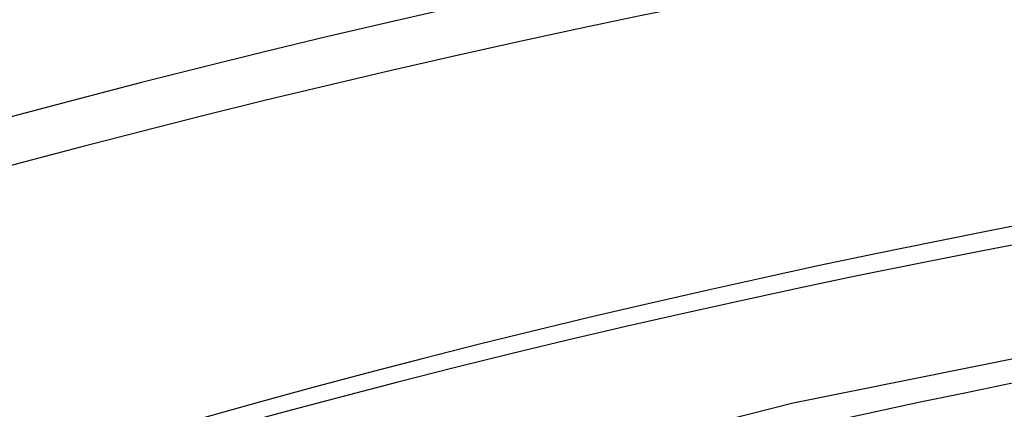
# Model space of a CAD drawing. Header units: millimetres. Extents: x -866 to 866, y -967 to 997.
# Tile 21 of 74: x -287 to -200, y 909 to 944. Entities that reach past the tile are written whole.
import ezdxf

# ---------------------------------------------------------------- set-up
doc = ezdxf.new("R2010")
doc.units = ezdxf.units.MM
doc.layers.add('HIDDEN', color=7, linetype='Continuous')
doc.layers.add('THICK', color=7, linetype='Continuous')

msp = doc.modelspace()

# ---------------------------------------------------------------- linework, layer by layer
at = {"layer": 'HIDDEN'}
for centre, major_axis, start_param, end_param in [((0, 663.808), (-606.5, 0), -3.141592, -0.523599), ((0, 663.808), (-556.5, 0), -3.141592, -0.523599), ((0, 663.8), (533.665, 0), 1.056567, 2.074554), ((0, 663.8), (505.84, 0), 1.057082, 2.074038), ((0, 663.8), (478.015, 0), 1.057658, 2.073463)]:
    msp.add_ellipse(centre, major_axis=major_axis, ratio=0.5, start_param=start_param, end_param=end_param, dxfattribs=at)
at = {"layer": 'THICK'}
for p, q in [((-176.589, 918.023), (-218.495, 909.622)), ((-218.495, 909.622), (-258.463, 899.575))]:
    msp.add_line(p, q, dxfattribs=at)
for centre, major_axis, start_param, end_param in [((0, 668.139), (606.5, 0), 0, 2.617994), ((0, 668.139), (-551.5, 0), -3.141592, -0.523599), ((0, 663.8), (-523.685, 0), -2.081764, -1.070202), ((0, 663.8), (-495.86, 0), -2.081056, -1.070906)]:
    msp.add_ellipse(centre, major_axis=major_axis, ratio=0.5, start_param=start_param, end_param=end_param, dxfattribs=at)

doc.saveas('drawing.dxf')
